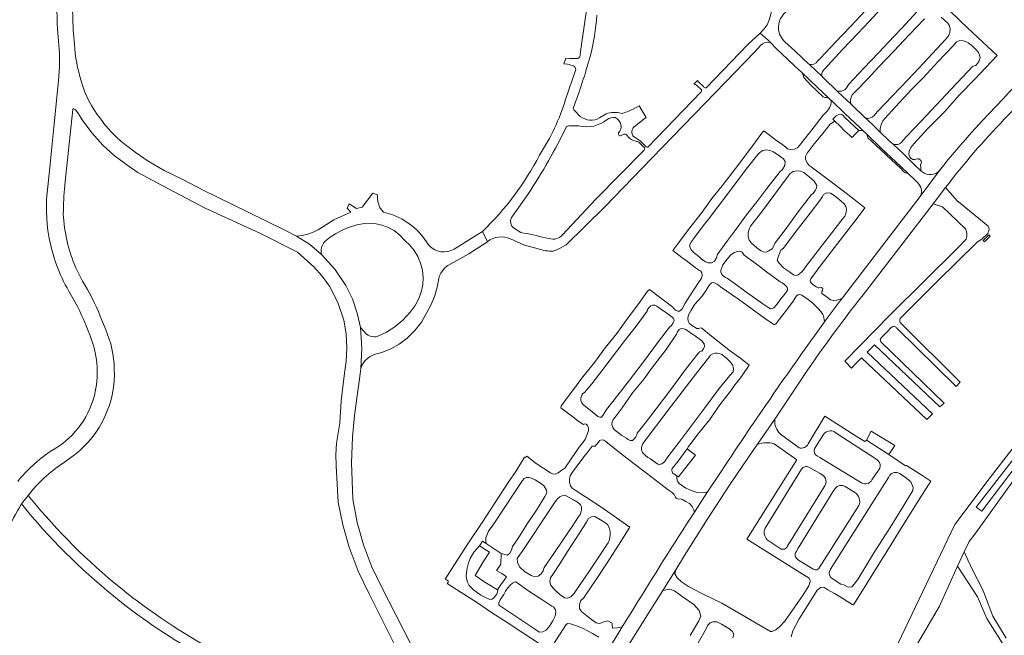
# Model space of a CAD drawing. Extents: x 152825 to 164088, y 457113 to 463005.
# Tile 8 of 256: x 154191 to 154423, y 459681 to 459826. Entities that reach past the tile are written whole.
import ezdxf

# ---------------------------------------------------------------- set-up
doc = ezdxf.new("R2010")
doc.units = 0
doc.header["$LTSCALE"] = 0.5
for name, color, linetype, lineweight in [('B-PV-VH-GESLOTENVERHARDING_ASFALT-GV', 251, 'CONTINUOUS', 18), ('B-PV-VH-HALFVERHARDING_GRIND-GV', 251, 'CONTINUOUS', 18), ('B-PV-VH-HALFVERHARDING_SCHELP-GV', 251, 'CONTINUOUS', 18), ('B-PV-VH-ONVERHARD_ZAND-GV', 251, 'CONTINUOUS', 18)]:
    doc.layers.add(name, color=color, linetype=linetype, lineweight=lineweight)

msp = doc.modelspace()

# ---------------------------------------------------------------- linework, layer by layer
at = {"layer": 'B-PV-VH-GESLOTENVERHARDING_ASFALT-GV'}
for points in [[(154199.435, 459833.78, 0.0383495), (154199.992, 459818.213)], [(154203.483, 459820.349, -0.034404), (154203.157, 459834.127)], [(154422.781, 459802.668, -0.007221), (154450.648, 459830.61)], [(154440.719, 459825.669, 0.0187158), (154414.407, 459798.818)], [(154205.096, 459811.721, -0.062231), (154203.483, 459820.349)], [(154209.605, 459802.83, -0.1051091), (154205.096, 459811.721)], [(154203.113, 459805.013, -0.554641), (154203.383, 459805.133)], [(154203.383, 459805.133, -0.1141054), (154203.835, 459804.795)], [(154212.001, 459799.892, -0.0307336), (154209.605, 459802.83)], [(154408.927, 459786.6, -0.0286709), (154422.781, 459802.668)], [(154214.84, 459797.186, -0.0315634), (154212.001, 459799.892)], [(154414.407, 459798.818, 0.0146176), (154408.805, 459792.244)], [(154197.187, 459786.799, 0.074091), (154197.483, 459775.03)], [(154200.871, 459780.381, -0.0282565), (154201.238, 459787.069)], [(154203.859, 459767.649, -0.0928475), (154200.871, 459780.381)], [(154197.483, 459775.03, 0.0887472), (154202.165, 459762.16)], [(154209.578, 459756.289, 0.0410704), (154205.403, 459764.501)], [(154374.016, 459740.002, -0.0204329), (154389.503, 459761.311)], [(154204.206, 459758.501, -0.0274718), (154207.477, 459750.891)], [(154212.881, 459743.871, 0.0953607), (154210.89, 459753.047)], [(154380.409, 459754.931, 0.0116404), (154355.381, 459718.698)], [(154207.477, 459750.891, -0.1486402), (154208.189, 459737.584)], [(154203.533, 459723.57, 0.2434243), (154212.881, 459743.871)], [(154208.189, 459737.584, -0.2114158), (154197.734, 459724.346)], [(154197.734, 459724.346, 0.0702835), (154190.12, 459717.291)], [(154192.597, 459714.014, -0.0823956), (154200.799, 459721.614)], [(154185.172, 459698.046, -0.0818625), (154191.045, 459711.98)], [(154349.683, 459710.021, 0.006609), (154335.351, 459687.298)]]:
    msp.add_lwpolyline(points, format="xyb", dxfattribs=at)
at = {"layer": 'B-PV-VH-GESLOTENVERHARDING_ASFALT-GV', "flags": 128}
for points in [[(154199.992, 459818.213), (154199.967, 459815.15), (154199.734, 459811.724), (154198.662, 459800.85), (154198.116, 459795.313), (154197.844, 459792.802), (154197.187, 459786.799)], [(154201.238, 459787.069), (154201.491, 459789.492), (154203.113, 459805.013)], [(154203.835, 459804.795), (154204.427, 459803.922), (154205.35, 459802.544), (154207.61, 459799.453), (154210.168, 459796.604), (154212.883, 459794.12), (154215.824, 459791.909), (154218.428, 459790.101), (154222.878, 459787.744), (154234.339, 459781.705), (154247.241, 459775.864), (154256.133, 459771.346), (154259.957, 459767.884), (154261.89, 459765.682), (154263.634, 459763.327), (154265.639, 459759.459), (154266.999, 459755.321), (154267.573, 459752.094), (154267.755, 459748.822), (154267.539, 459745.552), (154267.183, 459742.791), (154266.405, 459736.309), (154266.058, 459731.065), (154265.29, 459726.338), (154265.143, 459723.676), (154265.2, 459721.011), (154265.669, 459712.382), (154266.772, 459707.04), (154268.285, 459701.799), (154270.414, 459696.18), (154273.014, 459690.761), (154274.248, 459688.298), (154278.907, 459679.002)], [(154282.684, 459679.266), (154275.912, 459692.449), (154273.547, 459697.299), (154271.627, 459702.342), (154270.14, 459707.655), (154269.147, 459713.081), (154268.809, 459721.67), (154269.043, 459727.718), (154269.563, 459732.869), (154270.857, 459742.66), (154271.008, 459743.939), (154271.233, 459748.725), (154270.915, 459753.556), (154270.189, 459757.002), (154269.052, 459760.335), (154267.521, 459763.507), (154264.929, 459767.376), (154261.752, 459770.783), (154258.935, 459773.205), (154255.878, 459775.087), (154253.572, 459776.263), (154248.348, 459778.928), (154237.236, 459784.276), (154234.172, 459785.806), (154228.869, 459788.544), (154224.641, 459790.568), (154220.606, 459792.954), (154217.829, 459794.891), (154214.84, 459797.186)], [(154408.805, 459792.244), (154407.524, 459790.625), (154403.137, 459784.785), (154384.659, 459760.589), (154384.101, 459759.858), (154380.568, 459755.149), (154380.409, 459754.931)], [(154389.503, 459761.311), (154405.98, 459782.771), (154408.927, 459786.6)], [(154205.403, 459764.501), (154203.859, 459767.649)], [(154202.165, 459762.16), (154204.206, 459758.501)], [(154210.89, 459753.047), (154209.578, 459756.289)], [(154332.366, 459675.761), (154338.444, 459685.636), (154342.28, 459691.567), (154345.281, 459696.476), (154347.35, 459699.862), (154352.685, 459708.297), (154358.005, 459716.408), (154362.493, 459722.991), (154364.615, 459726.044), (154368.652, 459731.959), (154374.016, 459740.002)], [(154200.799, 459721.614), (154203.533, 459723.57)], [(154355.381, 459718.698), (154352.821, 459714.823), (154349.683, 459710.021)], [(154191.045, 459711.98), (154192.597, 459714.014)], [(154335.351, 459687.298), (154332.64, 459683.009), (154328.709, 459676.513)]]:
    msp.add_lwpolyline(points, dxfattribs=at)
at = {"layer": 'B-PV-VH-HALFVERHARDING_GRIND-GV', "flags": 128}
for points in [[(154327.176, 459845.569), (154323.59, 459844.763), (154323.58, 459842.299), (154323.975, 459838.792), (154324.135, 459835.852), (154324.486, 459833.131), (154324.326, 459828.957), (154323.012, 459819.772)], [(154368.152, 459828.759), (154367.329, 459826.09)], [(154390.052, 459828.343), (154386.507, 459824.571), (154382.94, 459820.866), (154379.432, 459817.117), (154378.835, 459816.453), (154378.396, 459815.967), (154377.86, 459815.673), (154377.297, 459815.549), (154376.83, 459815.57), (154379.834, 459812.737), (154379.76, 459813.055), (154379.782, 459813.452), (154379.933, 459813.918), (154380.247, 459814.35), (154380.732, 459814.879), (154381.112, 459815.31), (154384.674, 459819.208), (154388.2, 459822.927), (154390.893, 459825.75), (154393.604, 459828.618)], [(154402.178, 459827.972), (154398.577, 459824.131), (154396.831, 459822.263), (154393.205, 459818.447), (154389.623, 459814.689), (154386.142, 459810.964), (154385.587, 459810.125), (154385.214, 459809.693), (154384.471, 459809.338), (154384.182, 459809.279), (154383.844, 459809.281), (154383.3, 459809.352), (154383.524, 459809.131), (154386.638, 459806.223), (154386.519, 459806.647), (154386.538, 459807.263), (154386.652, 459807.904), (154386.924, 459808.412), (154387.412, 459808.945), (154387.839, 459809.36), (154390.51, 459812.14), (154393.153, 459815.002), (154396.756, 459818.738), (154400.341, 459822.6), (154403.974, 459826.331)], [(154407.883, 459826.769), (154408.649, 459826.073), (154409.473, 459825.335), (154409.887, 459824.708), (154410.017, 459824.001), (154409.925, 459823.167), (154409.736, 459822.511), (154409.389, 459821.994), (154408.911, 459821.48), (154402.683, 459814.812), (154400.033, 459811.95), (154396.43, 459808.182), (154392.85, 459804.469), (154392.463, 459804.01), (154392.022, 459803.5), (154391.625, 459803.166), (154391.188, 459802.985), (154390.674, 459802.896), (154390.043, 459803.016), (154392.469, 459800.692), (154393.519, 459799.672), (154393.466, 459800.099), (154393.497, 459800.485), (154393.655, 459801.096), (154393.935, 459801.818), (154394.247, 459802.363), (154394.708, 459802.916), (154397.143, 459805.626), (154401.006, 459809.754), (154403.671, 459812.483), (154407.128, 459816.208), (154410.684, 459820.019), (154411.045, 459820.384), (154411.529, 459820.908), (154412.265, 459821.206), (154413.059, 459821.141), (154413.711, 459821.022), (154414.259, 459820.703), (154415.085, 459820.098), (154416.178, 459819.074), (154416.659, 459818.438), (154416.948, 459817.825), (154417.081, 459817.207), (154416.872, 459816.457), (154416.439, 459815.819), (154416.032, 459815.346), (154415.748, 459815.276), (154415.375, 459815.201), (154412.952, 459812.612), (154410.302, 459809.849), (154406.723, 459806.015), (154403.233, 459802.29), (154399.613, 459798.519), (154398.966, 459797.739), (154398.504, 459797.204), (154398.077, 459796.871), (154397.648, 459796.712), (154396.635, 459796.698), (154399.002, 459794.51), (154401.629, 459791.97), (154403.172, 459790.469), (154403.13, 459791.155), (154403.032, 459791.923), (154403.222, 459792.448), (154403.205, 459792.825), (154403.055, 459793.059), (154402.637, 459793.355), (154402.383, 459793.369), (154402.007, 459793.258), (154401.633, 459793.176), (154401.223, 459793.197), (154400.794, 459793.397), (154400.501, 459793.805), (154400.299, 459794.357), (154400.346, 459795.164), (154400.734, 459796.029), (154401.145, 459796.476), (154401.475, 459796.885), (154404.916, 459800.627), (154408.726, 459804.534), (154412.206, 459808.398), (154415.826, 459812.14), (154418.498, 459814.937), (154421.114, 459817.705), (154415.367, 459823.086), (154412.559, 459825.753), (154409.854, 459828.339)], [(154367.604, 459820.757), (154367.056, 459821.328), (154365.241, 459822.987), (154362.343, 459820.418), (154352.437, 459810.081)], [(154366.046, 459823.947), (154365.241, 459822.987), (154367.056, 459821.328), (154367.604, 459820.757), (154369.004, 459819.355), (154371.556, 459816.937), (154373.328, 459815.278), (154375.021, 459813.694), (154375.045, 459813.671), (154378.67, 459810.273), (154381.418, 459807.654), (154381.979, 459807.119), (154382.008, 459807.092), (154385.285, 459803.957), (154388.672, 459800.749), (154389.52, 459799.936), (154390.34, 459799.149), (154390.569, 459798.93), (154393.826, 459795.772), (154397.177, 459792.611), (154399.922, 459790.069), (154400.109, 459789.891), (154401.865, 459788.216), (154402.395, 459787.668), (154402.82, 459787.165), (154403.094, 459786.646), (154403.266, 459785.916), (154403.137, 459784.785), (154407.524, 459790.625)], [(154403.383, 459790.264), (154403.172, 459790.469), (154401.629, 459791.97), (154399.002, 459794.51), (154396.635, 459796.698), (154395.504, 459797.744), (154393.519, 459799.672), (154392.469, 459800.692), (154390.043, 459803.016), (154390.006, 459803.052), (154387.15, 459805.744), (154386.638, 459806.223), (154383.524, 459809.131), (154383.3, 459809.352), (154380.336, 459812.263), (154379.834, 459812.737), (154376.83, 459815.57), (154376.619, 459815.769), (154375.15, 459817.149), (154373.44, 459818.753), (154371.059, 459820.932), (154370.808, 459821.168)], [(154316.417, 459771.608), (154317.402, 459771.989), (154319.346, 459772.962), (154328.587, 459782.07), (154339.681, 459793.5), (154354.626, 459808.932), (154363.957, 459818.565), (154365.27, 459820.088)], [(154322.034, 459817.001), (154320.251, 459816.974), (154319.396, 459817.082), (154318.91, 459815.779), (154319.748, 459815.645)], [(154321.703, 459814.429), (154319.301, 459807.3)], [(154351.825, 459810.364), (154350.687, 459811.529), (154350.419, 459811.816), (154349.591, 459810.97), (154349.925, 459810.862), (154350.186, 459810.704), (154351.339, 459809.615)], [(154351.286, 459809.108), (154338.73, 459796.134)], [(154328.709, 459676.513), (154332.64, 459683.009), (154331.532, 459682.765), (154330.419, 459682.74), (154330.325, 459683.468), (154330.336, 459683.756), (154330.21, 459683.951), (154330.022, 459684.047), (154329.289, 459684.438), (154328.956, 459684.379), (154328.484, 459684.251), (154327.793, 459683.954), (154327.322, 459683.836), (154326.565, 459683.973), (154325.444, 459684.756), (154324.333, 459685.632), (154323.127, 459686.544), (154322.613, 459687.369), (154322.577, 459688.324), (154322.883, 459689.258), (154323.53, 459689.748), (154326.663, 459694.397), (154329.152, 459698.143), (154332.333, 459703.135), (154334.437, 459706.494), (154327.598, 459711.32), (154324.033, 459713.666), (154321.612, 459715.204), (154320.86, 459715.725), (154320.462, 459716.24), (154320.217, 459717.072), (154320.266, 459717.904), (154320.429, 459718.596), (154320.964, 459719.521), (154322.439, 459721.497), (154323.921, 459723.471), (154324.193, 459723.752), (154325.563, 459725.595), (154326.265, 459725.641), (154326.64, 459726.02), (154327.047, 459726.557), (154327.302, 459726.879), (154327.284, 459726.912), (154327.832, 459727.118), (154328.359, 459727.012), (154328.808, 459726.679), (154332.03, 459724.099), (154335.519, 459721.423), (154340.058, 459717.966), (154343.497, 459715.318), (154344.485, 459714.667), (154344.909, 459714.245), (154345.242, 459713.617), (154345.433, 459713.382), (154345.838, 459713.081), (154346.374, 459713.168), (154346.862, 459713.064), (154347.693, 459712.602), (154348.555, 459712.081), (154349.199, 459711.406), (154349.54, 459710.626), (154349.683, 459710.021), (154352.821, 459714.823), (154351.872, 459714.584), (154350.369, 459714.651), (154349.17, 459715.089), (154347.676, 459715.747), (154346.11, 459716.784), (154345.773, 459717.213), (154345.629, 459717.585), (154345.561, 459718.16), (154345.542, 459718.594), (154344.724, 459719.164), (154344.507, 459719.357), (154344.426, 459719.588), (154344.347, 459719.89), (154344.362, 459720.104), (154344.49, 459720.352), (154345.862, 459722.103), (154347.994, 459724.967), (154348.335, 459725.501), (154348.851, 459726.228), (154350.579, 459728.505), (154353.223, 459731.821), (154355.718, 459735.372), (154358.441, 459738.884), (154359.214, 459740.055), (154360.073, 459741.122), (154360.931, 459742.246), (154362.622, 459744.705), (154360.574, 459746.324), (154358.244, 459748.038), (154353.743, 459751.548), (154351.465, 459753.412), (154351.15, 459753.517), (154350.746, 459753.39), (154350.265, 459753.356), (154349.022, 459754.137), (154348.479, 459754.645), (154348.253, 459755.098), (154348.115, 459755.764), (154348.273, 459756.589), (154348.906, 459757.703), (154349.818, 459759.113), (154350.577, 459759.982), (154351.471, 459760.87), (154352.383, 459762.208), (154352.94, 459763.172), (154353.414, 459763.786), (154353.769, 459764.088), (154354.178, 459764.194), (154354.565, 459764.075), (154355.053, 459763.779), (154355.473, 459763.525), (154355.86, 459763.198), (154360.06, 459760.295), (154364.171, 459757.305), (154366.22, 459755.807), (154368.414, 459754.263), (154368.612, 459754.256), (154368.846, 459754.349), (154368.96, 459754.525), (154370.513, 459756.605), (154371.406, 459757.639), (154372.991, 459759.817), (154373.416, 459760.462), (154373.811, 459761.013), (154374.155, 459761.288), (154374.561, 459761.368), (154374.993, 459761.201), (154376.489, 459760.172), (154377.591, 459759.304), (154378.762, 459758.244), (154379.524, 459757.369), (154379.979, 459756.62), (154380.14, 459756.375), (154380.409, 459754.931), (154380.568, 459755.149), (154384.101, 459759.858), (154384.659, 459760.589), (154384.074, 459760.286), (154383.747, 459760.185), (154383.316, 459760), (154382.567, 459759.974), (154381.782, 459760.102), (154380.664, 459760.958), (154380.024, 459761.354), (154379.776, 459761.636), (154379.727, 459761.856), (154379.718, 459762.068), (154379.873, 459762.336), (154379.963, 459762.799), (154379.531, 459763.102), (154379.141, 459762.95), (154378.854, 459762.938), (154378.434, 459763.174), (154377.621, 459763.72), (154377.041, 459764.285), (154376.992, 459764.669), (154377.151, 459765.06), (154378.05, 459766.271), (154379.611, 459768.343), (154382.76, 459772.47), (154385.948, 459776.597), (154388.311, 459779.713), (154389.926, 459781.824), (154389.533, 459782.095), (154385.505, 459785.291), (154381.294, 459788.377), (154377.204, 459791.46), (154376.753, 459791.767), (154376.314, 459792.399), (154375.878, 459793.268), (154375.92, 459793.87), (154376.264, 459794.672), (154377.909, 459796.873), (154379.991, 459799.354), (154381.683, 459801.5), (154382.833, 459802.225), (154382.369, 459802.696), (154383.154, 459803.51), (154383.585, 459803.746), (154384.161, 459803.876), (154384.414, 459803.831), (154384.606, 459803.702), (154385.164, 459803.129), (154388.471, 459800.046), (154388.824, 459800), (154389.165, 459800.008), (154389.52, 459799.936), (154388.672, 459800.749), (154385.285, 459803.957), (154382.008, 459807.092), (154381.979, 459807.119), (154381.96, 459806.669), (154381.843, 459806.085), (154381.577, 459805.351), (154381.111, 459804.653), (154380.089, 459803.614), (154377.141, 459799.901), (154375.564, 459797.872), (154374.767, 459796.852), (154373.991, 459795.966), (154373.205, 459795.605), (154372.305, 459795.534), (154371.683, 459795.702), (154371.286, 459796.085), (154370.215, 459796.848), (154369.163, 459797.599), (154368.132, 459798.377), (154366.055, 459799.935), (154365.637, 459799.388), (154364.07, 459797.33), (154361.791, 459794.255), (154359.367, 459791.101), (154356.225, 459787.017), (154353.827, 459783.969), (154351.502, 459780.813), (154348.28, 459776.704), (154346.022, 459773.624), (154344.602, 459771.716), (154346.699, 459770.109), (154347.741, 459769.353), (154349.967, 459767.685), (154350.86, 459767.021), (154351.24, 459766.843), (154351.471, 459766.452), (154351.552, 459765.906), (154351.367, 459765.252), (154350.681, 459764.211), (154348.581, 459761.017), (154347.55, 459759.354), (154346.803, 459758.023), (154346.525, 459757.703), (154346.144, 459757.461), (154345.758, 459757.455), (154345.203, 459757.711), (154344.67, 459758.244), (154344.605, 459758.395), (154339.139, 459762.526), (154338.664, 459762.152), (154336.567, 459759.214), (154333.955, 459755.743), (154331.367, 459752.187), (154328.65, 459748.765), (154326.114, 459745.343), (154323.421, 459741.95), (154320.73, 459738.379), (154318.275, 459735.119), (154318.21, 459734.677), (154320.075, 459733.198), (154322.478, 459731.425), (154323.553, 459730.748), (154323.872, 459730.891), (154324.178, 459730.789), (154324.511, 459730.49), (154324.721, 459729.922), (154324.741, 459729.219), (154323.916, 459727.204), (154322.533, 459725.402), (154320.615, 459722.625), (154319.158, 459720.461), (154318.459, 459719.968), (154317.556, 459719.307), (154316.872, 459719.028), (154316.204, 459719.083), (154315.732, 459719.305), (154312.407, 459721.532), (154310.141, 459723.23), (154310.058, 459723.077), (154309.811, 459722.958), (154309.614, 459722.986), (154307.579, 459719.678), (154305.927, 459717.274), (154302.734, 459712.319), (154299.613, 459707.579), (154296.251, 459702.61), (154293.129, 459697.754), (154290.93, 459694.294), (154291.228, 459694.079), (154291.633, 459693.862), (154291.591, 459693.544), (154291.359, 459693.25), (154294.674, 459691.096), (154298.285, 459688.805), (154301.845, 459686.373), (154305.55, 459684.051), (154309.21, 459681.62), (154312.838, 459679.255)], [(154321.165, 459805.061), (154321.125, 459805.315)], [(154322.779, 459803.359), (154321.389, 459804.722)], [(154335.83, 459801.148), (154337.451, 459802.465), (154338.346, 459803.131), (154336.66, 459805.833), (154335.223, 459805.044)], [(154328.865, 459803.951), (154327.344, 459802.99)], [(154319.559, 459800.958), (154319.774, 459801.086), (154320.117, 459801.15), (154322.456, 459801.108)], [(154338.303, 459796.202), (154336.945, 459797.561), (154335.461, 459798.498)], [(154336.572, 459797.254), (154336.86, 459797.057), (154337.904, 459795.956)], [(154337.74, 459795.279), (154326.433, 459783.83), (154318.563, 459775.399)], [(154418.948, 459777.458), (154412.378, 459782.886), (154411.778, 459783.382), (154408.927, 459786.6), (154405.98, 459782.771), (154408.225, 459782.03), (154413.652, 459776.838)], [(154306.771, 459779.863), (154310.553, 459785.165)], [(154308.74, 459775.992), (154307.241, 459776.917)], [(154299.713, 459776.229), (154300.873, 459773.818)], [(154306.34, 459774.526), (154309.624, 459772.971), (154312.856, 459772.145)], [(154316.303, 459774.378), (154314.582, 459774.701)], [(154413.763, 459774.426), (154411.799, 459772.386), (154395.871, 459756.54), (154385.137, 459745.665), (154386.716, 459744.011), (154387.87, 459745.163), (154389.122, 459746.412), (154404.534, 459731.879), (154405.865, 459733.231), (154390.41, 459747.744), (154392.207, 459749.488), (154407.552, 459734.853), (154408.566, 459735.754), (154393.669, 459750.17)], [(154398.532, 459756.01), (154407.095, 459764.553), (154416.29, 459773.623), (154417.545, 459774.451), (154418.866, 459775.72), (154418.937, 459776.083)], [(154393.812, 459751.227), (154395.228, 459752.66), (154396.138, 459753.58)], [(154397.449, 459753.42), (154411.39, 459739.716), (154412.395, 459740.735), (154398.545, 459754.463)], [(154372.53, 459680.633), (154372.924, 459682.112), (154374.4, 459684.911), (154376.859, 459688.79), (154378.675, 459691.678), (154379.446, 459692.278), (154380.253, 459692.369), (154381.19, 459691.781), (154382.758, 459690.896), (154384.697, 459689.722), (154386.916, 459688.304), (154387.25, 459688.243), (154390.129, 459692.84), (154392.38, 459696.567), (154395.453, 459701.395), (154397.847, 459705.27), (154400.834, 459710.033), (154403.128, 459713.697), (154405.416, 459717.391), (154403.596, 459718.597), (154399.722, 459721.022), (154399.515, 459720.97), (154395.575, 459723.62), (154390.259, 459726.995), (154389.85, 459726.708), (154388.698, 459727.435), (154380.441, 459732.647), (154377.017, 459726.912), (154376.553, 459726.135)], [(154368.652, 459731.959), (154364.615, 459726.044)], [(154374.373, 459725.248), (154369.972, 459728.465)], [(154378.099, 459725.175), (154380.154, 459728.356)], [(154382.746, 459728.953), (154383.365, 459728.55), (154392.274, 459722.754), (154392.448, 459722.641)], [(154368.481, 459726.178), (154373.823, 459722.39), (154372.593, 459720.434), (154362.088, 459703.714), (154375.124, 459695.551), (154376.774, 459694.518)], [(154389.085, 459716.938), (154388.679, 459717.185), (154379.251, 459722.912), (154378.688, 459723.254)], [(154376.694, 459720.644), (154379.323, 459719.138)], [(154366.366, 459706.277), (154374.544, 459719.533), (154374.935, 459720.167)], [(154381.619, 459696.305), (154381.794, 459696.584), (154395.467, 459718.258), (154395.79, 459718.77)], [(154398.058, 459719.135), (154399.439, 459718.316), (154400.709, 459717.211), (154401.294, 459715.832), (154401.202, 459715.133), (154398.963, 459711.413), (154395.831, 459706.451), (154391.971, 459700.331), (154388.352, 459694.367), (154387.474, 459693.155), (154386.84, 459692.441), (154385.935, 459692.392), (154384.946, 459692.902), (154384.256, 459693.07), (154382.181, 459694.393)], [(154392.93, 459719.726), (154391.562, 459717.636)], [(154380.474, 459716.275), (154380.303, 459716.001), (154372.114, 459702.85), (154371.644, 459702.094)], [(154385.251, 459716.097), (154387.472, 459714.739)], [(154195.603, 459710.404), (154194.568, 459711.647), (154192.597, 459714.014), (154191.045, 459711.98), (154193.066, 459709.538), (154193.549, 459708.954)], [(154373.675, 459700.737), (154374.181, 459701.557), (154382.352, 459714.819), (154382.858, 459715.642)], [(154388.436, 459711.59), (154388.075, 459711.021), (154379.842, 459698.057), (154379.232, 459697.097)], [(154369.954, 459701.482), (154366.887, 459703.552)], [(154377.723, 459696.604), (154374.028, 459698.928)], [(154367.65, 459681.933), (154365.209, 459683.306), (154360.651, 459686.044), (154356.14, 459688.619), (154351.473, 459690.881), (154348.283, 459692.565), (154346.663, 459693.668), (154345.595, 459694.582), (154345.06, 459695.525), (154345.281, 459696.476), (154342.28, 459691.567), (154343.835, 459691.927), (154345.006, 459691.494), (154346.848, 459690.204), (154349.596, 459688.284), (154350.858, 459686.854), (154351.231, 459685.569), (154350.709, 459684.409), (154348.698, 459680.955)], [(154377.006, 459693.734), (154376.699, 459692.684), (154375.333, 459690.572), (154373.358, 459687.712), (154370.991, 459684.394), (154369.835, 459683.065), (154368.878, 459682.312), (154368.018, 459681.914), (154367.65, 459681.933)], [(154316.335, 459678.69), (154317.877, 459681.128), (154319.474, 459683.6), (154319.847, 459683.805), (154320.467, 459683.739), (154321.919, 459683.278), (154323.317, 459682.718), (154325.682, 459681.44), (154327.185, 459680.596)], [(154350.605, 459679.216), (154352.586, 459682.714), (154352.855, 459683.398), (154353.389, 459683.969), (154354.081, 459684.213), (154354.961, 459684.169), (154356.059, 459683.64), (154357.807, 459682.628), (154358.698, 459681.922), (154358.962, 459681.241), (154358.777, 459680.463)]]:
    msp.add_lwpolyline(points, dxfattribs=at)
at = {"layer": 'B-PV-VH-HALFVERHARDING_GRIND-GV'}
for points in [[(154370.808, 459821.168, -0.4485661), (154371.251, 459827.885)], [(154325.094, 459817.444, 0.0520264), (154326.667, 459827.228)], [(154367.329, 459826.09, -0.1226313), (154366.046, 459823.947)], [(154365.27, 459820.088, -0.2728557), (154367.604, 459820.757)], [(154323.012, 459819.772, 0.0178256), (154322.651, 459817.355)], [(154321.125, 459805.315, 0.0238377), (154325.094, 459817.444)], [(154322.651, 459817.355, -0.2891042), (154322.034, 459817.001)], [(154319.748, 459815.645, -0.0336661), (154321.292, 459815.227)], [(154321.292, 459815.227, -0.2521233), (154321.703, 459814.429)], [(154351.339, 459809.615, -0.2859639), (154351.286, 459809.108)], [(154352.437, 459810.081, -0.2893103), (154351.825, 459810.364)], [(154319.301, 459807.3, -0.0714473), (154313.177, 459794.231)], [(154321.389, 459804.722, -0.1338012), (154321.165, 459805.061)], [(154332.45, 459804.042, 0.1648535), (154328.865, 459803.951)], [(154335.223, 459805.044, -0.0734843), (154332.45, 459804.042)], [(154322.456, 459801.108, 0.2366378), (154329.086, 459802.631)], [(154327.344, 459802.99, -0.300767), (154322.779, 459803.359)], [(154329.086, 459802.631, -0.1885004), (154331.05, 459803.093)], [(154331.05, 459803.093, -0.1907525), (154332.367, 459801.407)], [(154310.553, 459785.165, 0.0324475), (154319.559, 459800.958)], [(154331.809, 459799.477, 0.8335365), (154332.589, 459798.911)], [(154332.367, 459801.407, -0.2611792), (154331.809, 459799.477)], [(154335.461, 459798.498, -0.5068437), (154335.83, 459801.148)], [(154332.589, 459798.911, -0.4801646), (154334.02, 459798.652)], [(154334.02, 459798.652, 0.1509331), (154335.864, 459797.476)], [(154335.864, 459797.476, -0.1014626), (154336.572, 459797.254)], [(154337.904, 459795.956, -0.416776), (154337.74, 459795.279)], [(154338.73, 459796.134, -0.313694), (154338.303, 459796.202)], [(154313.177, 459794.231, -0.0814235), (154299.713, 459776.229)], [(154407.524, 459790.625, -0.3953212), (154403.383, 459790.264)], [(154307.241, 459776.917, -0.4310606), (154306.771, 459779.863)], [(154413.652, 459776.838, -0.2193135), (154413.763, 459774.426)], [(154418.937, 459776.083, 0.3789141), (154418.948, 459777.458)], [(154300.873, 459773.818, -0.2674149), (154306.34, 459774.526)], [(154314.582, 459774.701, 0.0193077), (154308.74, 459775.992)], [(154317.257, 459774.559, -0.0745251), (154316.303, 459774.378)], [(154318.563, 459775.399, -0.1193313), (154317.257, 459774.559)], [(154312.856, 459772.145, 0.1058753), (154316.417, 459771.608)], [(154398.545, 459754.463, -0.5294124), (154398.532, 459756.01)], [(154396.138, 459753.58, -0.4957746), (154397.449, 459753.42)], [(154393.669, 459750.17, -0.3869024), (154393.812, 459751.227)], [(154369.972, 459728.465, -0.2267491), (154368.652, 459731.959)], [(154380.154, 459728.356, -0.404007), (154382.746, 459728.953)], [(154364.615, 459726.044, -0.1505417), (154368.481, 459726.178)], [(154376.553, 459726.135, -0.3773848), (154374.373, 459725.248)], [(154378.688, 459723.254, -0.4149802), (154378.099, 459725.175)], [(154374.935, 459720.167, -0.4156876), (154376.694, 459720.644)], [(154392.448, 459722.641, -0.5502449), (154392.93, 459719.726)], [(154379.323, 459719.138, -0.4872722), (154380.474, 459716.275)], [(154395.79, 459718.77, -0.3946183), (154398.058, 459719.135)], [(154382.858, 459715.642, -0.3814838), (154385.251, 459716.097)], [(154391.562, 459717.636, -0.4141982), (154389.085, 459716.938)], [(154387.472, 459714.739, -0.3950617), (154388.436, 459711.59)], [(154193.549, 459708.954, 0.0533239), (154215.728, 459687.925)], [(154217.258, 459689.896, -0.0517763), (154195.603, 459710.404)], [(154366.887, 459703.552, -0.3240487), (154366.366, 459706.277)], [(154371.644, 459702.094, -0.5054658), (154369.954, 459701.482)], [(154374.028, 459698.928, -0.4162586), (154373.675, 459700.737)], [(154379.232, 459697.097, -0.4856591), (154377.723, 459696.604)], [(154382.181, 459694.393, -0.3744125), (154381.619, 459696.305)], [(154376.774, 459694.518, -0.1068455), (154377.006, 459693.734)], [(154239.644, 459675.734, -0.0449303), (154217.258, 459689.896)], [(154215.728, 459687.925, 0.0449226), (154236.96, 459674.339)]]:
    msp.add_lwpolyline(points, format="xyb", dxfattribs=at)
at = {"layer": 'B-PV-VH-HALFVERHARDING_GRIND-GV', "flags": 128}
for points in [[(154375.045, 459813.671), (154375.282, 459813.25), (154375.405, 459812.826), (154375.485, 459812.519), (154377.187, 459810.713), (154380.035, 459807.991), (154380.487, 459807.835), (154380.873, 459807.788), (154381.418, 459807.654), (154378.67, 459810.273)], [(154382.833, 459802.225), (154384.009, 459801.149), (154385.125, 459799.95), (154386.876, 459798.389), (154387.564, 459799.098), (154388.471, 459800.046), (154385.164, 459803.129), (154384.606, 459803.702), (154384.414, 459803.831), (154384.161, 459803.876), (154383.585, 459803.746), (154383.154, 459803.51), (154382.369, 459802.696)], [(154390.597, 459798.275), (154393.495, 459795.616), (154396.281, 459793.013), (154398.195, 459791.255), (154399.092, 459790.27), (154399.491, 459790.061), (154400.109, 459789.891), (154399.922, 459790.069), (154397.177, 459792.611), (154393.826, 459795.772), (154390.569, 459798.93), (154390.34, 459799.149), (154390.502, 459798.7)], [(154369.931, 459790.397), (154366.747, 459786.36), (154364.442, 459783.231), (154361.99, 459780.112), (154359.709, 459777.034), (154357.349, 459773.88), (154355.06, 459770.734), (154355.014, 459770.267), (154354.806, 459769.85), (154354.412, 459769.228), (154353.717, 459768.82), (154352.96, 459768.834), (154352.294, 459769.079), (154351.305, 459769.804), (154350.783, 459770.238), (154349.606, 459771.155), (154348.961, 459771.859), (154348.625, 459772.565), (154348.606, 459773.153), (154349.024, 459773.867), (154349.738, 459774.78), (154352.029, 459777.863), (154352.827, 459778.924), (154354.411, 459781.032), (154356.771, 459784.089), (154359.055, 459787.13), (154362.194, 459791.298), (154364.672, 459794.4), (154365.133, 459794.836), (154365.869, 459795.299), (154366.64, 459795.453), (154367.513, 459795.3), (154368.379, 459795.001), (154369.842, 459793.993), (154370.689, 459793.372), (154371.126, 459792.754), (154371, 459791.76), (154370.452, 459790.866)], [(154368.715, 459773.516), (154368.44, 459772.864), (154368.029, 459772.096), (154367.277, 459771.645), (154366.605, 459771.35), (154365.91, 459771.406), (154365.476, 459771.635), (154364.819, 459772.078), (154363.792, 459772.891), (154363.198, 459773.475), (154362.643, 459774.201), (154362.397, 459775.023), (154362.399, 459775.947), (154362.665, 459777.02), (154362.963, 459777.462), (154365.505, 459780.762), (154368.691, 459785.034), (154371.822, 459789.241), (154372.303, 459789.858), (154373, 459790.361), (154373.819, 459790.529), (154374.692, 459790.444), (154375.476, 459790.105), (154376.78, 459789.117), (154377.962, 459788.064), (154378.549, 459787.059), (154378.496, 459786.416), (154378.18, 459785.893), (154377.672, 459785.177), (154377.319, 459784.94), (154374.175, 459780.85), (154371.092, 459776.638)], [(154261.752, 459770.783), (154261.669, 459771.332), (154261.678, 459771.887), (154261.779, 459772.432), (154261.977, 459772.971), (154262.266, 459773.468), (154262.636, 459773.908), (154263.8, 459774.852), (154265.044, 459775.686), (154266.654, 459776.543), (154268.349, 459777.217), (154270.072, 459777.804), (154271.867, 459778.112), (154273.25, 459778.154), (154274.628, 459778.031), (154276.001, 459777.742), (154277.322, 459777.273), (154278.858, 459776.448), (154280.235, 459775.38), (154281.415, 459774.098), (154282.615, 459772.98), (154283.644, 459771.704), (154284.482, 459770.295), (154285.113, 459768.782), (154285.54, 459767.096), (154285.71, 459765.365), (154285.618, 459763.628), (154285.266, 459761.925), (154284.662, 459760.293), (154283.821, 459758.771), (154282.639, 459757.184), (154280.963, 459755.339), (154279.056, 459753.736), (154277.06, 459752.461), (154274.919, 459751.451), (154274.506, 459751.398), (154274.089, 459751.399), (154273.676, 459751.453), (154273.211, 459751.582), (154272.77, 459751.778), (154272.363, 459752.039), (154270.915, 459753.556), (154271.233, 459748.725), (154271.008, 459743.939), (154271.279, 459744.605), (154271.637, 459745.228), (154272.077, 459745.795), (154272.591, 459746.297), (154273.253, 459746.776), (154273.982, 459747.146), (154274.76, 459747.398), (154275.978, 459747.67), (154278.096, 459748.549), (154280.088, 459749.684), (154281.925, 459751.057), (154283.757, 459752.844), (154285.326, 459754.867), (154286.599, 459757.087), (154287.656, 459759.041), (154288.488, 459761.1), (154289.05, 459763.085), (154289.403, 459765.117), (154289.619, 459765.774), (154289.917, 459766.399), (154290.292, 459766.981), (154290.857, 459767.632), (154291.517, 459768.185), (154292.257, 459768.628), (154296.526, 459770.942), (154300.873, 459773.818), (154299.713, 459776.229), (154297.703, 459774.946), (154293.038, 459772.056), (154292.305, 459771.71), (154291.524, 459771.493), (154290.719, 459771.409), (154289.91, 459771.461), (154289.122, 459771.648), (154288.484, 459771.908), (154287.891, 459772.257), (154287.353, 459772.686), (154286.882, 459773.188), (154286.487, 459773.752), (154285.391, 459775.277), (154284.122, 459776.661), (154282.699, 459777.886), (154280.731, 459779.168), (154278.597, 459780.145), (154276.341, 459780.797), (154275.893, 459781.309), (154275.523, 459781.88), (154275.239, 459782.499), (154275.025, 459783.261), (154274.943, 459784.048), (154274.994, 459784.838), (154273.875, 459785.26), (154271.316, 459781.923), (154270.013, 459781.668), (154268.314, 459782.717), (154267.809, 459781.701), (154268.711, 459780.772), (154264.653, 459778.987), (154260.953, 459776.62), (154259.763, 459776.028), (154258.515, 459775.572), (154257.211, 459775.256), (154255.878, 459775.087), (154258.935, 459773.205)], [(154379.263, 459783.496), (154379.874, 459784.435), (154380.163, 459784.953), (154380.853, 459785.331), (154381.821, 459785.249), (154382.932, 459784.556), (154384.328, 459783.407), (154384.995, 459782.762), (154385.393, 459782.129), (154385.544, 459781.463), (154385.499, 459780.829), (154385.411, 459780.357), (154385.14, 459779.808), (154384.758, 459779.354), (154381.547, 459775.16), (154378.364, 459771.053), (154376.005, 459767.982), (154375.559, 459767.366), (154374.928, 459766.618), (154374.202, 459765.997), (154373.685, 459765.816), (154373.064, 459766.029), (154372.159, 459766.684), (154370.676, 459767.655), (154369.694, 459768.752), (154369.242, 459769.44), (154369.581, 459770.629), (154370.093, 459771.829), (154370.686, 459772.26), (154373.727, 459776.3), (154376.999, 459780.523)], [(154357.398, 459765.242), (154357.041, 459765.394), (154356.452, 459765.757), (154356.142, 459766.115), (154355.956, 459766.624), (154355.959, 459767.123), (154356.439, 459768.335), (154357.41, 459769.674), (154358.289, 459770.703), (154359.114, 459771.229), (154359.746, 459771.496), (154360.43, 459771.607), (154360.947, 459771.344), (154361.457, 459770.609), (154364.613, 459768.391), (154366.67, 459766.702), (154369.891, 459764.371), (154370.385, 459764.141), (154370.923, 459763.751), (154371.401, 459763.257), (154371.577, 459762.978), (154371.614, 459762.666), (154371.613, 459762.351), (154371.16, 459761.652), (154370.611, 459760.961), (154370.022, 459760.248), (154369.128, 459758.988), (154368.45, 459758.257), (154368.141, 459758.073), (154367.677, 459758.022), (154367.226, 459758.189), (154365.816, 459759.168), (154361.485, 459762.212), (154359.399, 459763.81)], [(154328.975, 459734.257), (154328.47, 459733.456), (154328.126, 459732.815), (154327.754, 459732.452), (154327.414, 459732.424), (154326.901, 459732.636), (154325.921, 459733.486), (154324.416, 459734.612), (154323.557, 459735.335), (154323.175, 459735.845), (154322.937, 459736.409), (154322.944, 459736.989), (154323.142, 459737.619), (154323.374, 459738.021), (154323.789, 459738.262), (154325.495, 459740.283), (154328.094, 459743.685), (154333.261, 459750.53), (154335.987, 459753.896), (154338.569, 459757.402), (154338.574, 459757.689), (154338.882, 459758.169), (154339.389, 459758.728), (154339.84, 459758.878), (154340.402, 459758.82), (154340.874, 459758.588), (154342.034, 459757.75), (154342.845, 459757.168), (154344.456, 459756.029), (154344.775, 459755.684), (154344.925, 459755.174), (154344.707, 459754.669), (154344.28, 459754.09), (154343.812, 459753.653), (154341.265, 459750.321), (154337.713, 459745.503), (154334.362, 459741.183), (154331.617, 459737.63)], [(154330.988, 459732.44), (154332.638, 459734.636), (154335.133, 459738.162), (154337.854, 459741.502), (154339.571, 459743.882), (154343.004, 459748.391), (154345.476, 459752.026), (154345.7, 459752.591), (154346.09, 459753.078), (154346.611, 459753.344), (154347.208, 459753.297), (154347.657, 459753.094), (154348.549, 459752.476), (154349.957, 459751.532), (154351.431, 459750.442), (154351.98, 459749.733), (154352.062, 459749.139), (154351.842, 459748.535), (154351.44, 459748.021), (154350.907, 459747.826), (154350.19, 459746.984), (154347.613, 459743.682), (154344.129, 459738.975), (154340.657, 459734.426), (154338.125, 459731.044), (154336.235, 459728.691), (154336.154, 459728.273), (154335.897, 459727.788), (154335.53, 459727.304), (154335.121, 459726.963), (154334.574, 459726.924), (154334.064, 459727.189), (154333.677, 459727.523), (154332.599, 459728.165), (154331.864, 459728.694), (154331.23, 459729.146), (154330.764, 459729.503), (154330.424, 459730.016), (154330.247, 459730.683), (154330.315, 459731.341), (154330.557, 459731.887)], [(154343.429, 459723.066), (154343.143, 459722.591), (154342.633, 459721.92), (154342.02, 459721.443), (154341.536, 459721.298), (154341.08, 459721.401), (154339.986, 459722.123), (154339.382, 459722.598), (154338.718, 459722.972), (154338.085, 459723.495), (154337.455, 459724.107), (154337.182, 459724.723), (154337.185, 459725.396), (154337.515, 459726.18), (154338.093, 459726.977), (154340.777, 459730.495), (154344.2, 459735.073), (154346.022, 459737.391), (154348.636, 459740.805), (154351.286, 459744.25), (154353.092, 459746.515), (154353.529, 459747.079), (154354.072, 459747.352), (154354.626, 459747.505), (154355.08, 459747.504), (154355.611, 459747.423), (154356.132, 459747.187), (154357.197, 459746.406), (154358.14, 459745.531), (154358.656, 459744.773), (154358.913, 459744.027), (154358.821, 459743.166), (154358.08, 459742.286), (154355.561, 459739.234), (154352.157, 459734.647), (154348.655, 459729.929), (154346.033, 459726.507)], [(154395.575, 459723.62), (154396.966, 459725.797), (154391.421, 459729.123), (154390.259, 459726.995)], [(154345.542, 459718.594), (154345.937, 459718.343), (154349.941, 459723.504), (154347.994, 459724.967), (154345.862, 459722.103), (154344.49, 459720.352), (154344.362, 459720.104), (154344.347, 459719.89), (154344.426, 459719.588), (154344.507, 459719.357), (154344.724, 459719.164)], [(154299.025, 459702.1), (154299.712, 459703.238), (154300.608, 459702.627), (154300.52, 459703.395), (154300.53, 459704.101), (154300.796, 459704.764), (154301.178, 459705.579), (154302.552, 459707.572), (154304.845, 459711.034), (154307.607, 459715.183), (154309.192, 459717.531), (154309.541, 459717.989), (154310.07, 459718.246), (154310.614, 459718.237), (154311.026, 459718.136), (154312.181, 459717.713), (154313.609, 459716.771), (154314.23, 459716.194), (154314.835, 459715.262), (154314.923, 459714.619), (154314.458, 459713.732), (154312.428, 459710.544), (154310.226, 459707.276), (154308.23, 459704.005), (154306.781, 459701.939), (154306.582, 459701.113), (154306.188, 459700.358), (154305.646, 459699.925), (154304.138, 459700.286), (154304.058, 459697.821), (154303.065, 459696.324), (154304.265, 459695.56), (154305.359, 459694.828), (154304.443, 459693.481), (154303.431, 459692.066), (154303.38, 459691.566), (154303.085, 459690.754), (154302.328, 459689.768), (154301.9, 459689.58), (154301.422, 459689.495), (154300.401, 459689.906), (154299.33, 459690.525), (154297.567, 459691.753), (154296.586, 459692.796), (154296.22, 459693.589), (154295.972, 459694.377), (154295.856, 459695.056), (154295.94, 459695.761), (154296.092, 459696.845), (154296.397, 459698.145), (154296.81, 459699.152), (154297.682, 459700.611), (154298.389, 459701.438)], [(154316.741, 459712.281), (154317.327, 459713.08), (154317.963, 459713.667), (154318.648, 459714.002), (154319.16, 459714.023), (154321.171, 459712.992), (154322.164, 459712.388), (154322.757, 459711.88), (154323.044, 459711.301), (154323.099, 459710.546), (154322.795, 459709.521), (154322.324, 459708.851), (154320.881, 459706.702), (154318.662, 459703.468), (154316.561, 459700.287), (154314.303, 459696.979), (154313.994, 459696.255), (154313.547, 459695.5), (154312.872, 459694.972), (154311.973, 459694.774), (154311.211, 459695.092), (154309.661, 459696.039), (154308.468, 459697.146), (154307.953, 459698.175), (154307.878, 459699.14), (154308.619, 459700.147), (154308.906, 459700.519), (154310.991, 459703.638), (154313.839, 459708.012)], [(154316.444, 459695.623), (154317.824, 459697.664), (154319.911, 459700.979), (154322.715, 459705.259), (154324.268, 459707.671), (154324.76, 459708.531), (154325.448, 459708.94), (154326.244, 459709.032), (154327.54, 459708.242), (154328.376, 459707.779), (154329.22, 459707.125), (154329.6, 459706.438), (154329.846, 459705.481), (154329.804, 459704.544), (154329.652, 459703.652), (154329.501, 459703.152), (154329.356, 459702.815), (154328.993, 459702.244), (154327.625, 459700.21), (154324.782, 459695.985), (154321.754, 459691.494), (154321.26, 459690.764), (154320.536, 459690.074), (154319.805, 459689.756), (154319.169, 459689.879), (154318.357, 459690.327), (154317.357, 459691.216), (154316.357, 459692.12), (154315.774, 459692.951), (154315.604, 459693.768), (154315.725, 459694.541)], [(154300.608, 459702.627), (154299.712, 459703.238), (154299.025, 459702.1), (154300.155, 459701.384), (154301.359, 459700.635), (154299.849, 459698.355), (154298.007, 459695.087), (154300.3, 459693.561), (154303.24, 459691.739), (154303.431, 459692.066), (154304.443, 459693.481), (154305.359, 459694.828), (154304.265, 459695.56), (154303.065, 459696.324), (154304.058, 459697.821), (154304.138, 459700.286), (154301.768, 459701.883)], [(154312.214, 459682.353), (154307.975, 459685.215), (154305.839, 459686.631), (154303.711, 459688.065), (154303.588, 459688.231), (154303.616, 459688.642), (154303.927, 459689.359), (154304.419, 459690.177), (154304.724, 459690.607), (154305.18, 459691.446), (154305.737, 459692.209), (154306.233, 459692.835), (154306.767, 459693.317), (154307.392, 459693.621), (154307.582, 459693.597), (154310.662, 459691.445), (154313.93, 459689.307), (154316.096, 459687.909), (154316.535, 459687.619), (154316.915, 459687.042), (154317.025, 459686.376), (154316.868, 459685.512), (154316.331, 459684.45), (154315.562, 459683.158), (154314.802, 459682.321), (154313.964, 459681.854), (154313.083, 459681.793)]]:
    msp.add_lwpolyline(points, close=True, dxfattribs=at)
at = {"layer": 'B-PV-VH-HALFVERHARDING_SCHELP-GV', "flags": 128}
msp.add_lwpolyline([(154423.198, 459680.366), (154420.056, 459685.569), (154418.118, 459690.694), (154417.557, 459692.04), (154415.279, 459696.433), (154414.15, 459698.807), (154413.346, 459700.701), (154411.735, 459697.346), (154416.423, 459690.087), (154418.654, 459685.017), (154422.249, 459679.23), (154436.137, 459658.48)], dxfattribs=at)
at = {"layer": 'B-PV-VH-ONVERHARD_ZAND-GV', "flags": 128}
for points in [[(154553.027, 459833.159), (154498.328, 459798.418), (154475.273, 459779.255), (154450.766, 459753.546), (154430.683, 459727.727), (154417.486, 459710.277), (154416.12, 459711.24), (154431.116, 459730.454), (154429.659, 459731.422), (154419.41, 459718.2), (154411.102, 459707.121), (154395.182, 459673.713), (154368.367, 459624.795), (154349.702, 459589.116), (154336.531, 459567.095), (154328.89, 459550.466)], [(154337.065, 459556.274), (154342.191, 459570.933), (154367.723, 459617.368), (154376.983, 459633.375), (154391.668, 459658.643), (154398.547, 459672.269), (154401.59, 459677.825), (154406.929, 459686.983), (154407.464, 459687.9), (154411.735, 459697.346), (154413.346, 459700.701), (154414.508, 459703.123), (154415.821, 459704.874), (154428.518, 459722.451), (154452.638, 459752.107), (154477.146, 459777.816), (154500.201, 459796.979), (154554.9, 459831.72)]]:
    msp.add_lwpolyline(points, dxfattribs=at)
msp.add_lwpolyline([(154417.796, 459774.097), (154418.102, 459773.82), (154419.434, 459775.147), (154419.152, 459775.432)], close=True, dxfattribs=at)

doc.saveas('drawing.dxf')
